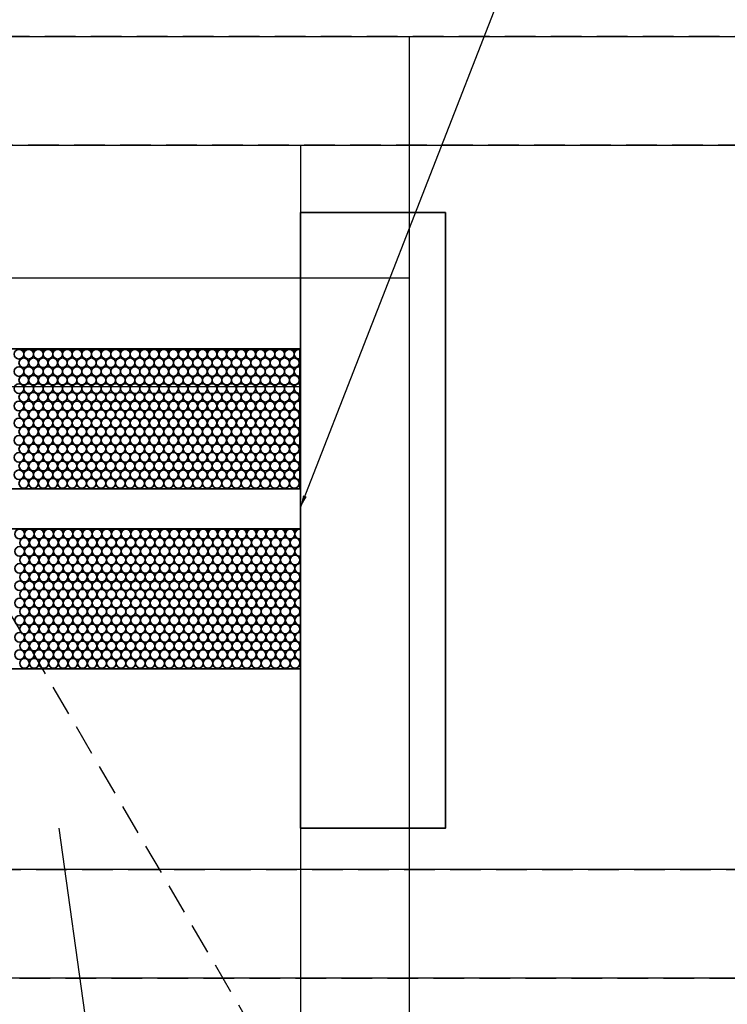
# Model space of a CAD drawing. Header units: millimetres. Extents: x -56303 to -45239, y -20463 to -4540.
# Tile 210 of 256: x -50929 to -50900, y -11635 to -11595. Entities that reach past the tile are written whole.
import ezdxf

# ---------------------------------------------------------------- set-up
doc = ezdxf.new("R2010")
doc.units = ezdxf.units.MM
doc.linetypes.add('DASHED', pattern=[19.05, 12.7, -6.35])
for name, color, linetype in [('_HVAC_opis', 3, 'Continuous'), ('FLUID-N1', 7, 'Continuous'), ('FLUID-N1-80-NUM', 7, 'Continuous')]:
    doc.layers.add(name, color=color, linetype=linetype)
doc.layers.add('_HVAC_urzadzenia', color=220, linetype='Continuous', lineweight=35)
doc.styles.add('OPIS1', font='ROMANS.SHX', dxfattribs={"width": 0.9})
doc.dimstyles.new('wymiar', dxfattribs={"dimtxt": 8, "dimasz": 5, "dimexe": 0.1, "dimexo": 0.1, "dimgap": 1, "dimtad": 1, "dimdec": 0, "dimlfac": 10, "dimdsep": 46, "dimtxsty": 'OPIS1', "dimblk": 'OBLIQUE', "dimcen": 10, "dimclrd": 256, "dimclre": 256, "dimadec": 0, "dimazin": 0, "dimtfac": 1, "dimtdec": 0, "dimtmove": 0, "dimatfit": 3, "dimfxl": 1, "dimarcsym": 0})

# ---------------------------------------------------------------- blocks, each defined once
blk = doc.blocks.new('*U325')
at = {"color": 7, "linetype": 'Continuous'}
for p, q in [((-195, -745), (-195, 745)), ((195, 745), (195, -745))]:
    blk.add_line(p, q, dxfattribs=at)
at = {"color": 0, "linetype": 'ByBlock', "lineweight": -2}
for p, q in [((-150, -700), (-150, 700)), ((150, 700), (150, -700))]:
    blk.add_line(p, q, dxfattribs=at)
blk = doc.blocks.new('*U480')
at = {"color": 7, "linetype": 'Continuous'}
for p, q in [((195, 395), (195, -395)), ((195, -395), (-195, -395))]:
    blk.add_line(p, q, dxfattribs=at)
at = {"color": 0, "linetype": 'ByBlock', "lineweight": -2}
for p, q in [((150, 350), (150, -350)), ((150, -350), (-150, -350))]:
    blk.add_line(p, q, dxfattribs=at)
at = {"color": 7, "linetype": 'DASHED'}
blk.add_line((-150, -350), (90, -210), dxfattribs=at)
blk = doc.blocks.new('*U482')
at = {"color": 7, "linetype": 'Continuous'}
for p, q in [((-745, 195), (745, 195)), ((745, -195), (-745, -195))]:
    blk.add_line(p, q, dxfattribs=at)
at = {"color": 0, "linetype": 'ByBlock', "lineweight": -2}
for p, q in [((-700, 150), (700, 150)), ((700, -150), (-700, -150))]:
    blk.add_line(p, q, dxfattribs=at)
blk = doc.blocks.new('A$C29042132')
for points in [[(6, 25.5), (0, 25.5), (0, 0), (6, 0)], [(6, 18.892), (6, 13.092), (43, 13.092), (43, 18.892)], [(6.029, 11.442), (6.029, 5.642), (43.029, 5.642), (43.029, 11.442)]]:
    blk.add_lwpolyline(points, close=True)
for centre in [(6.229, 18.666), (6.629, 18.666), (7.029, 18.666), (7.429, 18.666), (7.829, 18.666), (8.229, 18.666), (8.629, 18.666), (9.029, 18.666), (9.429, 18.666), (9.829, 18.666), (10.229, 18.666), (10.629, 18.666), (11.029, 18.666), (11.429, 18.666), (11.829, 18.666), (12.229, 18.666), (12.629, 18.666), (13.029, 18.666), (13.429, 18.666), (13.829, 18.666), (14.229, 18.666), (14.629, 18.666), (15.029, 18.666), (15.429, 18.666), (15.829, 18.666), (16.229, 18.666), (16.629, 18.666), (17.029, 18.666), (17.429, 18.666), (6.429, 18.309), (6.829, 18.309), (7.229, 18.309), (7.629, 18.309), (8.029, 18.309), (8.429, 18.309), (8.829, 18.309), (9.229, 18.309), (9.629, 18.309), (10.029, 18.309), (10.429, 18.309), (10.829, 18.309), (11.229, 18.309), (11.629, 18.309), (12.029, 18.309), (12.429, 18.309), (12.829, 18.309), (13.229, 18.309), (13.629, 18.309), (14.029, 18.309), (14.429, 18.309), (14.829, 18.309), (15.229, 18.309), (15.629, 18.309), (16.029, 18.309), (16.429, 18.309), (16.829, 18.309), (17.229, 18.309), (17.629, 18.309), (6.229, 17.947), (6.629, 17.947), (7.029, 17.947), (7.429, 17.947), (7.829, 17.947), (8.229, 17.947), (8.629, 17.947), (9.029, 17.947), (9.429, 17.947), (9.829, 17.947), (10.229, 17.947), (10.629, 17.947), (11.029, 17.947), (11.429, 17.947), (11.829, 17.947), (12.229, 17.947), (12.629, 17.947), (13.029, 17.947), (13.429, 17.947), (13.829, 17.947), (14.229, 17.947), (14.629, 17.947), (15.029, 17.947), (15.429, 17.947), (15.829, 17.947), (16.229, 17.947), (16.629, 17.947), (17.029, 17.947), (17.429, 17.947), (6.429, 17.59), (6.829, 17.59), (7.229, 17.59), (7.629, 17.59), (8.029, 17.59), (8.429, 17.59), (8.829, 17.59), (9.229, 17.59), (9.629, 17.59), (10.029, 17.59), (10.429, 17.59), (10.829, 17.59), (11.229, 17.59), (11.629, 17.59), (12.029, 17.59), (12.429, 17.59), (12.829, 17.59), (13.229, 17.59), (13.629, 17.59), (14.029, 17.59), (14.429, 17.59), (14.829, 17.59), (15.229, 17.59), (15.629, 17.59), (16.029, 17.59), (16.429, 17.59), (16.829, 17.59), (17.229, 17.59), (17.629, 17.59), (6.229, 17.242), (6.629, 17.242), (7.029, 17.242), (7.429, 17.242), (7.829, 17.242), (8.229, 17.242), (8.629, 17.242), (9.029, 17.242), (9.429, 17.242), (9.829, 17.242), (10.229, 17.242), (10.629, 17.242), (11.029, 17.242), (11.429, 17.242), (11.829, 17.242), (12.229, 17.242), (12.629, 17.242), (13.029, 17.242), (13.429, 17.242), (13.829, 17.242), (14.229, 17.242), (14.629, 17.242), (15.029, 17.242), (15.429, 17.242), (15.829, 17.242), (16.229, 17.242), (16.629, 17.242), (17.029, 17.242), (17.429, 17.242), (6.229, 16.523), (6.429, 16.885), (6.629, 16.523), (6.829, 16.885), (7.029, 16.523), (7.229, 16.885), (7.429, 16.523), (7.629, 16.885), (7.829, 16.523), (8.029, 16.885), (8.229, 16.523), (8.429, 16.885), (8.629, 16.523), (8.829, 16.885), (9.029, 16.523), (9.229, 16.885), (9.429, 16.523), (9.629, 16.885), (9.829, 16.523), (10.029, 16.885), (10.229, 16.523), (10.429, 16.885), (10.629, 16.523), (10.829, 16.885), (11.029, 16.523), (11.229, 16.885), (11.429, 16.523), (11.629, 16.885), (11.829, 16.523), (12.029, 16.885), (12.229, 16.523), (12.429, 16.885), (12.629, 16.523), (12.829, 16.885), (13.029, 16.523), (13.229, 16.885), (13.429, 16.523), (13.629, 16.885), (13.829, 16.523), (14.029, 16.885), (14.229, 16.523), (14.429, 16.885), (14.629, 16.523), (14.829, 16.885), (15.029, 16.523), (15.229, 16.885), (15.429, 16.523), (15.629, 16.885), (15.829, 16.523), (16.029, 16.885), (16.229, 16.523), (16.429, 16.885), (16.629, 16.523), (16.829, 16.885), (17.029, 16.523), (17.229, 16.885), (17.429, 16.523), (17.629, 16.885), (6.429, 16.166), (6.829, 16.166), (7.229, 16.166), (7.629, 16.166), (8.029, 16.166), (8.429, 16.166), (8.829, 16.166), (9.229, 16.166), (9.629, 16.166), (10.029, 16.166), (10.429, 16.166), (10.829, 16.166), (11.229, 16.166), (11.629, 16.166), (12.029, 16.166), (12.429, 16.166), (12.829, 16.166), (13.229, 16.166), (13.629, 16.166), (14.029, 16.166), (14.429, 16.166), (14.829, 16.166), (15.229, 16.166), (15.629, 16.166), (16.029, 16.166), (16.429, 16.166), (16.829, 16.166), (17.229, 16.166), (17.629, 16.166), (6.229, 15.814), (6.629, 15.814), (7.029, 15.814), (7.429, 15.814), (7.829, 15.814), (8.229, 15.814), (8.629, 15.814), (9.029, 15.814), (9.429, 15.814), (9.829, 15.814), (10.229, 15.814), (10.629, 15.814), (11.029, 15.814), (11.429, 15.814), (11.829, 15.814), (12.229, 15.814), (12.629, 15.814), (13.029, 15.814), (13.429, 15.814), (13.829, 15.814), (14.229, 15.814), (14.629, 15.814), (15.029, 15.814), (15.429, 15.814), (15.829, 15.814), (16.229, 15.814), (16.629, 15.814), (17.029, 15.814), (17.429, 15.814), (6.429, 15.457), (6.829, 15.457), (7.229, 15.457), (7.629, 15.457), (8.029, 15.457), (8.429, 15.457), (8.829, 15.457), (9.229, 15.457), (9.629, 15.457), (10.029, 15.457), (10.429, 15.457), (10.829, 15.457), (11.229, 15.457), (11.629, 15.457), (12.029, 15.457), (12.429, 15.457), (12.829, 15.457), (13.229, 15.457), (13.629, 15.457), (14.029, 15.457), (14.429, 15.457), (14.829, 15.457), (15.229, 15.457), (15.629, 15.457), (16.029, 15.457), (16.429, 15.457), (16.829, 15.457), (17.229, 15.457), (17.629, 15.457), (6.229, 15.095), (6.629, 15.095), (7.029, 15.095), (7.429, 15.095), (7.829, 15.095), (8.229, 15.095), (8.629, 15.095), (9.029, 15.095), (9.429, 15.095), (9.829, 15.095), (10.229, 15.095), (10.629, 15.095), (11.029, 15.095), (11.429, 15.095), (11.829, 15.095), (12.229, 15.095), (12.629, 15.095), (13.029, 15.095), (13.429, 15.095), (13.829, 15.095), (14.229, 15.095), (14.629, 15.095), (15.029, 15.095), (15.429, 15.095), (15.829, 15.095), (16.229, 15.095), (16.629, 15.095), (17.029, 15.095), (17.429, 15.095), (6.429, 14.738), (6.829, 14.738), (7.229, 14.738), (7.629, 14.738), (8.029, 14.738), (8.429, 14.738), (8.829, 14.738), (9.229, 14.738), (9.629, 14.738), (10.029, 14.738), (10.429, 14.738), (10.829, 14.738), (11.229, 14.738), (11.629, 14.738), (12.029, 14.738), (12.429, 14.738), (12.829, 14.738), (13.229, 14.738), (13.629, 14.738), (14.029, 14.738), (14.429, 14.738), (14.829, 14.738), (15.229, 14.738), (15.629, 14.738), (16.029, 14.738), (16.429, 14.738), (16.829, 14.738), (17.229, 14.738), (17.629, 14.738), (6.229, 14.39), (6.629, 14.39), (7.029, 14.39), (7.429, 14.39), (7.829, 14.39), (8.229, 14.39), (8.629, 14.39), (9.029, 14.39), (9.429, 14.39), (9.829, 14.39), (10.229, 14.39), (10.629, 14.39), (11.029, 14.39), (11.429, 14.39), (11.829, 14.39), (12.229, 14.39), (12.629, 14.39), (13.029, 14.39), (13.429, 14.39), (13.829, 14.39), (14.229, 14.39), (14.629, 14.39), (15.029, 14.39), (15.429, 14.39), (15.829, 14.39), (16.229, 14.39), (16.629, 14.39), (17.029, 14.39), (17.429, 14.39), (6.229, 13.671), (6.429, 14.033), (6.629, 13.671), (6.829, 14.033), (7.029, 13.671), (7.229, 14.033), (7.429, 13.671), (7.629, 14.033), (7.829, 13.671), (8.029, 14.033), (8.229, 13.671), (8.429, 14.033), (8.629, 13.671), (8.829, 14.033), (9.029, 13.671), (9.229, 14.033), (9.429, 13.671), (9.629, 14.033), (9.829, 13.671), (10.029, 14.033), (10.229, 13.671), (10.429, 14.033), (10.629, 13.671), (10.829, 14.033), (11.029, 13.671), (11.229, 14.033), (11.429, 13.671), (11.629, 14.033), (11.829, 13.671), (12.029, 14.033), (12.229, 13.671), (12.429, 14.033), (12.629, 13.671), (12.829, 14.033), (13.029, 13.671), (13.229, 14.033), (13.429, 13.671), (13.629, 14.033), (13.829, 13.671), (14.029, 14.033), (14.229, 13.671), (14.429, 14.033), (14.629, 13.671), (14.829, 14.033), (15.029, 13.671), (15.229, 14.033), (15.429, 13.671), (15.629, 14.033), (15.829, 13.671), (16.029, 14.033), (16.229, 13.671), (16.429, 14.033), (16.629, 13.671), (16.829, 14.033), (17.029, 13.671), (17.229, 14.033), (17.429, 13.671), (17.629, 14.033), (6.429, 13.314), (6.829, 13.314), (7.229, 13.314), (7.629, 13.314), (8.029, 13.314), (8.429, 13.314), (8.829, 13.314), (9.229, 13.314), (9.629, 13.314), (10.029, 13.314), (10.429, 13.314), (10.829, 13.314), (11.229, 13.314), (11.629, 13.314), (12.029, 13.314), (12.429, 13.314), (12.829, 13.314), (13.229, 13.314), (13.629, 13.314), (14.029, 13.314), (14.429, 13.314), (14.829, 13.314), (15.229, 13.314), (15.629, 13.314), (16.029, 13.314), (16.429, 13.314), (16.829, 13.314), (17.229, 13.314), (17.629, 13.314), (6.258, 11.216), (6.458, 10.859), (6.658, 11.216), (6.858, 10.859), (7.058, 11.216), (7.258, 10.859), (7.458, 11.216), (7.658, 10.859), (7.858, 11.216), (8.058, 10.859), (8.258, 11.216), (8.458, 10.859), (8.658, 11.216), (8.858, 10.859), (9.058, 11.216), (9.258, 10.859), (9.458, 11.216), (9.658, 10.859), (9.858, 11.216), (10.058, 10.859), (10.258, 11.216), (10.458, 10.859), (10.658, 11.216), (10.858, 10.859), (11.058, 11.216), (11.258, 10.859), (11.458, 11.216), (11.658, 10.859), (11.858, 11.216), (12.058, 10.859), (12.258, 11.216), (12.458, 10.859), (12.658, 11.216), (12.858, 10.859), (13.058, 11.216), (13.258, 10.859), (13.458, 11.216), (13.658, 10.859), (13.858, 11.216), (14.058, 10.859), (14.258, 11.216), (14.458, 10.859), (14.658, 11.216), (14.858, 10.859), (15.058, 11.216), (15.258, 10.859), (15.458, 11.216), (15.658, 10.859), (15.858, 11.216), (16.058, 10.859), (16.258, 11.216), (16.458, 10.859), (16.658, 11.216), (16.858, 10.859), (17.058, 11.216), (17.258, 10.859), (17.458, 11.216), (17.658, 10.859), (6.258, 10.497), (6.658, 10.497), (7.058, 10.497), (7.458, 10.497), (7.858, 10.497), (8.258, 10.497), (8.658, 10.497), (9.058, 10.497), (9.458, 10.497), (9.858, 10.497), (10.258, 10.497), (10.658, 10.497), (11.058, 10.497), (11.458, 10.497), (11.858, 10.497), (12.258, 10.497), (12.658, 10.497), (13.058, 10.497), (13.458, 10.497), (13.858, 10.497), (14.258, 10.497), (14.658, 10.497), (15.058, 10.497), (15.458, 10.497), (15.858, 10.497), (16.258, 10.497), (16.658, 10.497), (17.058, 10.497), (17.458, 10.497), (6.458, 10.14), (6.858, 10.14), (7.258, 10.14), (7.658, 10.14), (8.058, 10.14), (8.458, 10.14), (8.858, 10.14), (9.258, 10.14), (9.658, 10.14), (10.058, 10.14), (10.458, 10.14), (10.858, 10.14), (11.258, 10.14), (11.658, 10.14), (12.058, 10.14), (12.458, 10.14), (12.858, 10.14), (13.258, 10.14), (13.658, 10.14), (14.058, 10.14), (14.458, 10.14), (14.858, 10.14), (15.258, 10.14), (15.658, 10.14), (16.058, 10.14), (16.458, 10.14), (16.858, 10.14), (17.258, 10.14), (17.658, 10.14), (6.258, 9.792), (6.658, 9.792), (7.058, 9.792), (7.458, 9.792), (7.858, 9.792), (8.258, 9.792), (8.658, 9.792), (9.058, 9.792), (9.458, 9.792), (9.858, 9.792), (10.258, 9.792), (10.658, 9.792), (11.058, 9.792), (11.458, 9.792), (11.858, 9.792), (12.258, 9.792), (12.658, 9.792), (13.058, 9.792), (13.458, 9.792), (13.858, 9.792), (14.258, 9.792), (14.658, 9.792), (15.058, 9.792), (15.458, 9.792), (15.858, 9.792), (16.258, 9.792), (16.658, 9.792), (17.058, 9.792), (17.458, 9.792), (6.458, 9.435), (6.858, 9.435), (7.258, 9.435), (7.658, 9.435), (8.058, 9.435), (8.458, 9.435), (8.858, 9.435), (9.258, 9.435), (9.658, 9.435), (10.058, 9.435), (10.458, 9.435), (10.858, 9.435), (11.258, 9.435), (11.658, 9.435), (12.058, 9.435), (12.458, 9.435), (12.858, 9.435), (13.258, 9.435), (13.658, 9.435), (14.058, 9.435), (14.458, 9.435), (14.858, 9.435), (15.258, 9.435), (15.658, 9.435), (16.058, 9.435), (16.458, 9.435), (16.858, 9.435), (17.258, 9.435), (17.658, 9.435), (6.258, 9.073), (6.658, 9.073), (7.058, 9.073), (7.458, 9.073), (7.858, 9.073), (8.258, 9.073), (8.658, 9.073), (9.058, 9.073), (9.458, 9.073), (9.858, 9.073), (10.258, 9.073), (10.658, 9.073), (11.058, 9.073), (11.458, 9.073), (11.858, 9.073), (12.258, 9.073), (12.658, 9.073), (13.058, 9.073), (13.458, 9.073), (13.858, 9.073), (14.258, 9.073), (14.658, 9.073), (15.058, 9.073), (15.458, 9.073), (15.858, 9.073), (16.258, 9.073), (16.658, 9.073), (17.058, 9.073), (17.458, 9.073), (6.258, 8.364), (6.458, 8.716), (6.658, 8.364), (6.858, 8.716), (7.058, 8.364), (7.258, 8.716), (7.458, 8.364), (7.658, 8.716), (7.858, 8.364), (8.058, 8.716), (8.258, 8.364), (8.458, 8.716), (8.658, 8.364), (8.858, 8.716), (9.058, 8.364), (9.258, 8.716), (9.458, 8.364), (9.658, 8.716), (9.858, 8.364), (10.058, 8.716), (10.258, 8.364), (10.458, 8.716), (10.658, 8.364), (10.858, 8.716), (11.058, 8.364), (11.258, 8.716), (11.458, 8.364), (11.658, 8.716), (11.858, 8.364), (12.058, 8.716), (12.258, 8.364), (12.458, 8.716), (12.658, 8.364), (12.858, 8.716), (13.058, 8.364), (13.258, 8.716), (13.458, 8.364), (13.658, 8.716), (13.858, 8.364), (14.058, 8.716), (14.258, 8.364), (14.458, 8.716), (14.658, 8.364), (14.858, 8.716), (15.058, 8.364), (15.258, 8.716), (15.458, 8.364), (15.658, 8.716), (15.858, 8.364), (16.058, 8.716), (16.258, 8.364), (16.458, 8.716), (16.658, 8.364), (16.858, 8.716), (17.058, 8.364), (17.258, 8.716), (17.458, 8.364), (17.658, 8.716), (6.458, 8.007), (6.858, 8.007), (7.258, 8.007), (7.658, 8.007), (8.058, 8.007), (8.458, 8.007), (8.858, 8.007), (9.258, 8.007), (9.658, 8.007), (10.058, 8.007), (10.458, 8.007), (10.858, 8.007), (11.258, 8.007), (11.658, 8.007), (12.058, 8.007), (12.458, 8.007), (12.858, 8.007), (13.258, 8.007), (13.658, 8.007), (14.058, 8.007), (14.458, 8.007), (14.858, 8.007), (15.258, 8.007), (15.658, 8.007), (16.058, 8.007), (16.458, 8.007), (16.858, 8.007), (17.258, 8.007), (17.658, 8.007), (6.258, 7.645), (6.658, 7.645), (7.058, 7.645), (7.458, 7.645), (7.858, 7.645), (8.258, 7.645), (8.658, 7.645), (9.058, 7.645), (9.458, 7.645), (9.858, 7.645), (10.258, 7.645), (10.658, 7.645), (11.058, 7.645), (11.458, 7.645), (11.858, 7.645), (12.258, 7.645), (12.658, 7.645), (13.058, 7.645), (13.458, 7.645), (13.858, 7.645), (14.258, 7.645), (14.658, 7.645), (15.058, 7.645), (15.458, 7.645), (15.858, 7.645), (16.258, 7.645), (16.658, 7.645), (17.058, 7.645), (17.458, 7.645), (6.458, 7.288), (6.858, 7.288), (7.258, 7.288), (7.658, 7.288), (8.058, 7.288), (8.458, 7.288), (8.858, 7.288), (9.258, 7.288), (9.658, 7.288), (10.058, 7.288), (10.458, 7.288), (10.858, 7.288), (11.258, 7.288), (11.658, 7.288), (12.058, 7.288), (12.458, 7.288), (12.858, 7.288), (13.258, 7.288), (13.658, 7.288), (14.058, 7.288), (14.458, 7.288), (14.858, 7.288), (15.258, 7.288), (15.658, 7.288), (16.058, 7.288), (16.458, 7.288), (16.858, 7.288), (17.258, 7.288), (17.658, 7.288), (6.258, 6.94), (6.658, 6.94), (7.058, 6.94), (7.458, 6.94), (7.858, 6.94), (8.258, 6.94), (8.658, 6.94), (9.058, 6.94), (9.458, 6.94), (9.858, 6.94), (10.258, 6.94), (10.658, 6.94), (11.058, 6.94), (11.458, 6.94), (11.858, 6.94), (12.258, 6.94), (12.658, 6.94), (13.058, 6.94), (13.458, 6.94), (13.858, 6.94), (14.258, 6.94), (14.658, 6.94), (15.058, 6.94), (15.458, 6.94), (15.858, 6.94), (16.258, 6.94), (16.658, 6.94), (17.058, 6.94), (17.458, 6.94), (6.458, 6.583), (6.858, 6.583), (7.258, 6.583), (7.658, 6.583), (8.058, 6.583), (8.458, 6.583), (8.858, 6.583), (9.258, 6.583), (9.658, 6.583), (10.058, 6.583), (10.458, 6.583), (10.858, 6.583), (11.258, 6.583), (11.658, 6.583), (12.058, 6.583), (12.458, 6.583), (12.858, 6.583), (13.258, 6.583), (13.658, 6.583), (14.058, 6.583), (14.458, 6.583), (14.858, 6.583), (15.258, 6.583), (15.658, 6.583), (16.058, 6.583), (16.458, 6.583), (16.858, 6.583), (17.258, 6.583), (17.658, 6.583), (6.258, 6.221), (6.658, 6.221), (7.058, 6.221), (7.458, 6.221), (7.858, 6.221), (8.258, 6.221), (8.658, 6.221), (9.058, 6.221), (9.458, 6.221), (9.858, 6.221), (10.258, 6.221), (10.658, 6.221), (11.058, 6.221), (11.458, 6.221), (11.858, 6.221), (12.258, 6.221), (12.658, 6.221), (13.058, 6.221), (13.458, 6.221), (13.858, 6.221), (14.258, 6.221), (14.658, 6.221), (15.058, 6.221), (15.458, 6.221), (15.858, 6.221), (16.258, 6.221), (16.658, 6.221), (17.058, 6.221), (17.458, 6.221), (6.458, 5.864), (6.858, 5.864), (7.258, 5.864), (7.658, 5.864), (8.058, 5.864), (8.458, 5.864), (8.858, 5.864), (9.258, 5.864), (9.658, 5.864), (10.058, 5.864), (10.458, 5.864), (10.858, 5.864), (11.258, 5.864), (11.658, 5.864), (12.058, 5.864), (12.458, 5.864), (12.858, 5.864), (13.258, 5.864), (13.658, 5.864), (14.058, 5.864), (14.458, 5.864), (14.858, 5.864), (15.258, 5.864), (15.658, 5.864), (16.058, 5.864), (16.458, 5.864), (16.858, 5.864), (17.258, 5.864), (17.658, 5.864)]:
    blk.add_circle(centre, 0.2)
for centre, start, end in [((6.029, 18.309), 261.6247, 98.3753), ((6.029, 17.59), 261.6247, 98.3753), ((6.029, 16.885), 261.6247, 98.3753), ((6.029, 16.166), 261.6247, 98.3753), ((6.029, 15.457), 261.6247, 98.3753), ((6.029, 14.738), 261.6247, 98.3753), ((6.029, 14.033), 261.6247, 98.3753), ((6.029, 13.314), 261.6247, 98.3753), ((6.229, 12.964), 39.543, 140.457), ((6.629, 12.964), 39.543, 140.457), ((7.029, 12.964), 39.543, 140.457), ((7.429, 12.964), 39.543, 140.457), ((7.829, 12.964), 39.543, 140.457), ((8.229, 12.964), 39.543, 140.457), ((8.629, 12.964), 39.543, 140.457), ((9.029, 12.964), 39.543, 140.457), ((9.429, 12.964), 39.543, 140.457), ((9.829, 12.964), 39.543, 140.457), ((10.229, 12.964), 39.543, 140.457), ((10.629, 12.964), 39.543, 140.457), ((11.029, 12.964), 39.543, 140.457), ((11.429, 12.964), 39.543, 140.457), ((11.829, 12.964), 39.543, 140.457), ((12.229, 12.964), 39.543, 140.457), ((12.629, 12.964), 39.543, 140.457), ((13.029, 12.964), 39.543, 140.457), ((13.429, 12.964), 39.543, 140.457), ((13.829, 12.964), 39.543, 140.457), ((14.229, 12.964), 39.543, 140.457), ((14.629, 12.964), 39.543, 140.457), ((15.029, 12.964), 39.543, 140.457), ((15.429, 12.964), 39.543, 140.457), ((15.829, 12.964), 39.543, 140.457), ((16.229, 12.964), 39.543, 140.457), ((16.629, 12.964), 39.543, 140.457), ((17.029, 12.964), 39.543, 140.457), ((17.429, 12.964), 39.543, 140.457), ((6.058, 10.859), 261.6247, 98.3753), ((6.058, 10.14), 261.6247, 98.3753), ((6.058, 9.435), 261.6247, 98.3753), ((6.058, 8.716), 261.6247, 98.3753), ((6.058, 8.007), 261.6247, 98.3753), ((6.058, 7.288), 261.6247, 98.3753), ((6.058, 6.583), 261.6247, 98.3753), ((6.058, 5.864), 261.6247, 98.3753), ((6.258, 5.514), 39.543, 140.457), ((6.658, 5.514), 39.543, 140.457), ((7.058, 5.514), 39.543, 140.457), ((7.458, 5.514), 39.543, 140.457), ((7.858, 5.514), 39.543, 140.457), ((8.258, 5.514), 39.543, 140.457), ((8.658, 5.514), 39.543, 140.457), ((9.058, 5.514), 39.543, 140.457), ((9.458, 5.514), 39.543, 140.457), ((9.858, 5.514), 39.543, 140.457), ((10.258, 5.514), 39.543, 140.457), ((10.658, 5.514), 39.543, 140.457), ((11.058, 5.514), 39.543, 140.457), ((11.458, 5.514), 39.543, 140.457), ((11.858, 5.514), 39.543, 140.457), ((12.258, 5.514), 39.543, 140.457), ((12.658, 5.514), 39.543, 140.457), ((13.058, 5.514), 39.543, 140.457), ((13.458, 5.514), 39.543, 140.457), ((13.858, 5.514), 39.543, 140.457), ((14.258, 5.514), 39.543, 140.457), ((14.658, 5.514), 39.543, 140.457), ((15.058, 5.514), 39.543, 140.457), ((15.458, 5.514), 39.543, 140.457), ((15.858, 5.514), 39.543, 140.457), ((16.258, 5.514), 39.543, 140.457), ((16.658, 5.514), 39.543, 140.457), ((17.058, 5.514), 39.543, 140.457), ((17.458, 5.514), 39.543, 140.457)]:
    blk.add_arc(centre, 0.2, start, end)
blk = doc.blocks.new('*U519')
at = {"color": 7, "linetype": 'Continuous'}
for p, q in [((-95, -395), (-95, 395)), ((295, 395), (295, -395)), ((295, -395), (-95, -395))]:
    blk.add_line(p, q, dxfattribs=at)
at = {"color": 0, "linetype": 'ByBlock', "lineweight": -2}
for p, q in [((-50, -350), (-50, 350)), ((250, 350), (250, -350)), ((250, -350), (-50, -350))]:
    blk.add_line(p, q, dxfattribs=at)
blk = doc.blocks.new('*U618')
at = {"color": 7, "linetype": 'DASHED'}
for p, q in [((745, 345), (-745, 345)), ((700, 300), (-700, 300)), ((-700, 0), (700, 0)), ((-745, -45), (745, -45))]:
    blk.add_line(p, q, dxfattribs=at)
at = {"color": 0, "linetype": 'ByBlock', "lineweight": -2}
blk.add_line((-800, 300), (800, 300), dxfattribs=at)
blk = doc.blocks.new('_Oblique')
at = {"color": 0, "linetype": 'ByBlock', "lineweight": -2}
blk.add_line((-0.5, -0.5), (0.5, 0.5), dxfattribs=at)

msp = doc.modelspace()

# ---------------------------------------------------------------- linework, layer by layer
at = {"layer": '_HVAC_opis', "color": 3}
msp.add_line((-50880.366, -11964.855), (-50927.444, -11628.149), dxfattribs=at)

# ---------------------------------------------------------------- block references
at = {"layer": '_HVAC_urzadzenia', "rotation": 180}
msp.add_blockref('A$C29042132', (-50911.444, -11602.649), dxfattribs=at)
at = {"layer": 'FLUID-N1', "color": 132, "linetype": 'Continuous', "xscale": 0.09999999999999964, "yscale": 0.1, "zscale": 0.1}
msp.add_blockref('*U618', (-50917.444, -11629.857), dxfattribs=at)
at = {"layer": 'FLUID-N1', "color": 132, "linetype": 'Continuous', "zscale": 0.1}
for name, p, xscale, yscale, rotation in [('*U325', (-50917.444, -11614.857), 0.09999999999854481, 0.09999999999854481, 90.00000000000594), ('*U482', (-50917.444, -11614.857), 0.09999999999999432, 0.09999999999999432, 180.0000000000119), ('*U519', (-50952.444, -11624.857), 0.09999999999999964, 0.1, 90.00000000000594), ('*U480', (-50952.444, -11624.857), 0.1, 0.09999999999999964, 90.00000000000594)]:
    msp.add_blockref(name, p, dxfattribs=dict(at, xscale=xscale, yscale=yscale, rotation=rotation))

# ---------------------------------------------------------------- leaders
at = {"layer": 'FLUID-N1-80-NUM', "color": 3}
msp.add_leader([(-50917.444, -11614.857), (-50900.672, -11571.859)], dimstyle='wymiar', override={"dimscale": 0.1, "dimclrd": 3, "dimclre": 3}, dxfattribs=at)

doc.saveas('drawing.dxf')
